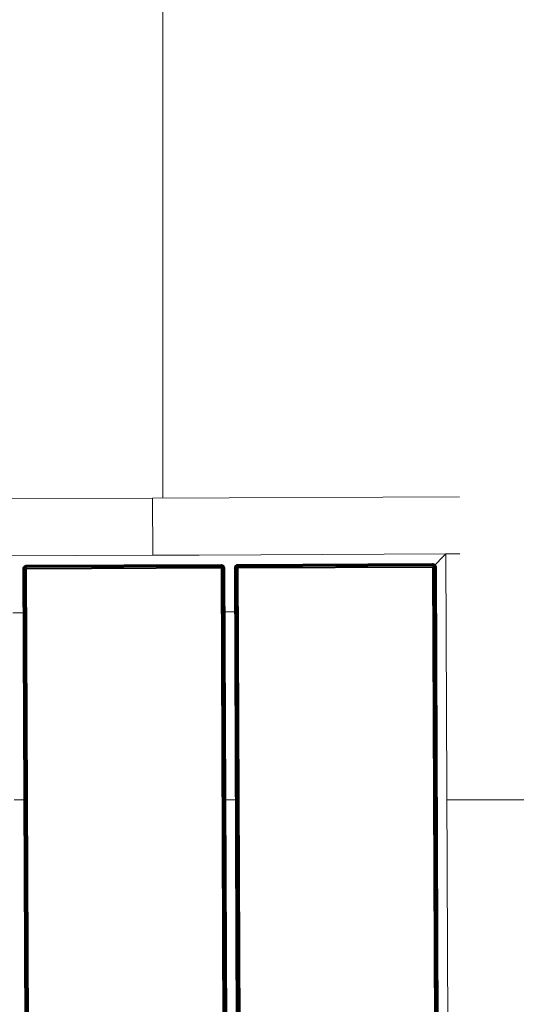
# Model space of a CAD drawing. Header units: millimetres. Extents: x -68595 to 26741, y -534 to 35396.
# Tile 153 of 172: x -19669 to -19408, y 25051 to 25569. Entities that reach past the tile are written whole.
import ezdxf

# ---------------------------------------------------------------- set-up
doc = ezdxf.new("R2010")
doc.units = ezdxf.units.MM
for name, color, linetype, lineweight, true_color in [('Furniture-1', 7, 'Continuous', 9, 0xaaaaaa), ('Kohvikutool-1', 7, 'Continuous', 9, 0xaaaaaa), ('Surface Pattern-1', 7, 'Continuous', 9, 0x232323)]:
    doc.layers.add(name, color=color, linetype=linetype, lineweight=lineweight, true_color=true_color)

# ---------------------------------------------------------------- blocks, each defined once
blk = doc.blocks.new('MA_Kohvikultool - Kohvikutool_DWG-V46-Sisehoov')
at = {"layer": 'Kohvikutool-1'}
for p, q in [((-10.89, 495), (130.89, 495)), ((130.89, 465), (130.89, 495)), ((130.89, 465), (130.89, 495)), ((292.29, 495), (130.89, 495)), ((130.89, 465), (-10.89, 465)), ((130.89, 465), (155.34, 465)), ((155.34, 465), (285, 465)), ((278, 458), (285, 465)), ((285, 465), (278, 458)), ((285, 465), (292.29, 465)), ((285, 465), (285, 15)), ((62.53, 458.36), (62.5, 458)), ((62.53, 458.36), (62.5, 458)), ((62.5, 458), (62.53, 458)), ((62.64, 458.74), (62.53, 458.36)), ((62.64, 458.74), (62.53, 458.36)), ((62.57, 458.36), (62.53, 458)), ((62.57, 458.36), (62.53, 458.36)), ((62.53, 458), (62.64, 458)), ((62.53, 22), (62.53, 458)), ((62.67, 458.72), (62.57, 458.36)), ((62.57, 458.36), (62.67, 458.34)), ((62.83, 459.09), (62.64, 458.74)), ((62.83, 459.09), (62.64, 458.74)), ((62.67, 458.72), (62.64, 458.74)), ((62.67, 458.34), (62.64, 458)), ((62.64, 458), (62.83, 458)), ((62.64, 458), (62.64, 22)), ((62.85, 459.08), (62.67, 458.72)), ((62.77, 458.68), (62.67, 458.72)), ((62.67, 458.34), (62.77, 458.68)), ((62.67, 458.34), (62.85, 458.3)), ((62.77, 458.68), (62.94, 459.02)), ((62.94, 458.62), (62.77, 458.68)), ((63.09, 459.41), (62.83, 459.09)), ((63.09, 459.41), (62.83, 459.09)), ((62.85, 459.08), (62.83, 459.09)), ((62.85, 458.3), (62.83, 458)), ((62.83, 458), (63.09, 458)), ((62.83, 22), (62.83, 458)), ((63.11, 459.39), (62.85, 459.08)), ((62.94, 459.02), (62.85, 459.08)), ((62.85, 458.3), (62.94, 458.62)), ((62.85, 458.3), (63.11, 458.26)), ((62.94, 459.02), (63.19, 459.31)), ((63.1, 458.92), (62.94, 459.02)), ((62.94, 458.62), (63.1, 458.92)), ((63.19, 458.52), (62.94, 458.62)), ((63.41, 459.67), (63.09, 459.41)), ((63.41, 459.67), (63.09, 459.41)), ((63.11, 459.39), (63.09, 459.41)), ((63.11, 458.26), (63.09, 458)), ((63.09, 458), (63.41, 458)), ((63.09, 22), (63.09, 458)), ((63.1, 458.92), (63.32, 459.18)), ((63.32, 458.77), (63.1, 458.92)), ((63.42, 459.65), (63.11, 459.39)), ((63.19, 459.31), (63.11, 459.39)), ((63.11, 458.26), (63.19, 458.52)), ((63.11, 458.26), (63.42, 458.2)), ((63.19, 459.31), (63.48, 459.56)), ((63.32, 459.18), (63.19, 459.31)), ((63.19, 458.52), (63.32, 458.77)), ((63.48, 458.4), (63.19, 458.52)), ((63.32, 459.18), (63.58, 459.4)), ((63.5, 459), (63.32, 459.18)), ((63.32, 458.77), (63.5, 459)), ((63.58, 458.6), (63.32, 458.77)), ((63.76, 459.86), (63.41, 459.67)), ((63.76, 459.86), (63.41, 459.67)), ((63.42, 459.65), (63.41, 459.67)), ((63.42, 458.2), (63.41, 458)), ((63.41, 458), (63.76, 458)), ((63.41, 22), (63.41, 458)), ((63.78, 459.83), (63.42, 459.65)), ((63.48, 459.56), (63.42, 459.65)), ((63.42, 458.2), (63.48, 458.4)), ((63.42, 458.2), (63.82, 458.27)), ((63.77, 458.07), (63.42, 458.2)), ((63.48, 459.56), (63.82, 459.73)), ((63.58, 459.4), (63.48, 459.56)), ((63.48, 458.4), (63.58, 458.6)), ((63.82, 458.27), (63.48, 458.4)), ((63.88, 458.4), (63.48, 458.4)), ((63.5, 459), (63.73, 459.18)), ((63.73, 458.77), (63.5, 459)), ((63.58, 459.4), (63.88, 459.56)), ((63.73, 459.18), (63.58, 459.4)), ((63.58, 458.6), (63.73, 458.77)), ((63.88, 458.4), (63.58, 458.6)), ((63.98, 458.52), (63.58, 458.6)), ((63.73, 459.18), (63.98, 459.31)), ((63.9, 458.92), (63.73, 459.18)), ((63.73, 458.77), (63.9, 458.92)), ((63.98, 458.52), (63.73, 458.77)), ((64.1, 458.62), (63.73, 458.77)), ((64.14, 459.97), (63.76, 459.86)), ((64.14, 459.97), (63.76, 459.86)), ((63.78, 459.83), (63.76, 459.86)), ((63.76, 22), (63.76, 458)), ((64.14, 458), (63.77, 458.07)), ((64.14, 459.93), (63.78, 459.83)), ((63.82, 459.73), (63.78, 459.83)), ((63.82, 459.73), (64.16, 459.83)), ((63.88, 459.56), (63.82, 459.73)), ((63.88, 459.56), (64.2, 459.65)), ((63.98, 459.31), (63.88, 459.56)), ((63.9, 458.92), (64.1, 459.02)), ((64.1, 458.62), (63.9, 458.92)), ((64.23, 458.68), (63.9, 458.92)), ((63.98, 459.31), (64.24, 459.39)), ((64.1, 459.02), (63.98, 459.31)), ((64.1, 459.02), (64.3, 459.08)), ((64.23, 458.68), (64.1, 459.02)), ((64.37, 458.72), (64.1, 459.02)), ((64.5, 460), (64.14, 459.97)), ((64.5, 460), (64.14, 459.97)), ((64.14, 459.93), (64.14, 459.97)), ((64.14, 459.93), (64.5, 459.97)), ((64.16, 459.83), (64.14, 459.93)), ((64.14, 458.03), (64.5, 458)), ((64.14, 22), (64.14, 458)), ((64.16, 459.83), (64.5, 459.86)), ((64.2, 459.65), (64.16, 459.83)), ((64.2, 459.65), (64.5, 459.67)), ((64.24, 459.39), (64.2, 459.65)), ((64.24, 459.39), (64.5, 459.41)), ((64.3, 459.08), (64.24, 459.39)), ((64.3, 459.08), (64.5, 459.09)), ((64.37, 458.72), (64.3, 459.08)), ((64.5, 459.09), (64.37, 458.72)), ((64.5, 460), (64.5, 459.97)), ((166.75, 459.97), (64.5, 459.97)), ((64.5, 459.97), (64.5, 459.86)), ((166.75, 459.86), (64.5, 459.86)), ((64.5, 459.86), (64.5, 459.67)), ((166.75, 459.67), (64.5, 459.67)), ((64.5, 459.67), (64.5, 459.41)), ((166.75, 459.41), (64.5, 459.41)), ((64.5, 459.41), (64.5, 459.09)), ((166.75, 459.09), (64.5, 459.09)), ((64.5, 459.09), (64.5, 458.74)), ((166.75, 458.74), (64.5, 458.74)), ((64.5, 458.36), (64.5, 458.74)), ((64.5, 458.36), (166.75, 458.36)), ((64.5, 458.36), (64.5, 458)), ((64.5, 458), (166.75, 458)), ((64.5, 22), (64.5, 458)), ((166.75, 460), (166.75, 459.97)), ((167.11, 459.97), (166.75, 460)), ((167.11, 459.97), (166.75, 460)), ((166.75, 459.97), (166.75, 459.86)), ((167.11, 459.93), (166.75, 459.97)), ((166.75, 459.86), (166.75, 459.67)), ((167.09, 459.83), (166.75, 459.86)), ((167.05, 459.65), (166.75, 459.67)), ((166.75, 459.67), (166.75, 459.41)), ((167.01, 459.39), (166.75, 459.41)), ((166.75, 459.41), (166.75, 459.09)), ((166.95, 459.08), (166.75, 459.09)), ((166.75, 459.09), (166.75, 458.74)), ((166.82, 458.73), (166.75, 458.36)), ((166.78, 458.36), (166.75, 458)), ((167.11, 458), (166.75, 458)), ((166.75, 458), (166.75, 22)), ((166.82, 458.73), (166.95, 459.08)), ((167.01, 459.39), (166.95, 459.08)), ((166.95, 459.08), (167.15, 459.02)), ((166.95, 459.08), (167.02, 458.68)), ((167.05, 459.65), (167.01, 459.39)), ((167.01, 459.39), (167.27, 459.31)), ((167.02, 458.68), (167.15, 459.02)), ((167.09, 459.83), (167.05, 459.65)), ((167.05, 459.65), (167.37, 459.56)), ((167.11, 459.93), (167.09, 459.83)), ((167.09, 459.83), (167.43, 459.73)), ((167.11, 459.93), (167.11, 459.97)), ((167.49, 459.86), (167.11, 459.97)), ((167.49, 459.86), (167.11, 459.97)), ((167.47, 459.83), (167.11, 459.93)), ((167.11, 458), (167.49, 458)), ((167.11, 458), (167.11, 22)), ((167.15, 459.02), (167.27, 459.31)), ((167.15, 459.02), (167.35, 458.92)), ((167.15, 458.62), (167.15, 459.02)), ((167.15, 458.62), (167.35, 458.92)), ((167.27, 459.31), (167.37, 459.56)), ((167.27, 459.31), (167.52, 459.18)), ((167.27, 458.52), (167.35, 458.92)), ((167.27, 458.52), (167.52, 458.77)), ((167.35, 458.92), (167.52, 459.18)), ((167.35, 458.92), (167.52, 458.77)), ((167.37, 459.56), (167.43, 459.73)), ((167.37, 459.56), (167.67, 459.4)), ((167.37, 458.4), (167.52, 458.77)), ((167.37, 458.4), (167.67, 458.6)), ((167.43, 459.73), (167.47, 459.83)), ((167.43, 459.73), (167.77, 459.56)), ((167.43, 458.27), (167.67, 458.6)), ((167.43, 458.27), (167.77, 458.4)), ((167.47, 459.83), (167.49, 459.86)), ((167.83, 459.65), (167.47, 459.83)), ((167.47, 458.13), (167.77, 458.4)), ((167.47, 458.13), (167.83, 458.2)), ((167.84, 459.67), (167.49, 459.86)), ((167.84, 459.67), (167.49, 459.86)), ((167.49, 458), (167.83, 458.2)), ((167.84, 458), (167.49, 458)), ((167.49, 458), (167.49, 22)), ((167.52, 459.18), (167.67, 459.4)), ((167.52, 459.18), (167.75, 459)), ((167.52, 458.77), (167.75, 459)), ((167.52, 458.77), (167.67, 458.6)), ((167.67, 459.4), (167.77, 459.56)), ((167.67, 459.4), (167.93, 459.18)), ((167.67, 458.6), (167.93, 458.77)), ((167.67, 458.6), (167.77, 458.4)), ((167.75, 459), (167.93, 459.18)), ((167.75, 459), (167.93, 458.77)), ((167.77, 459.56), (167.83, 459.65)), ((167.77, 459.56), (168.06, 459.31)), ((167.77, 458.4), (168.06, 458.52)), ((167.77, 458.4), (167.83, 458.2)), ((167.83, 459.65), (167.84, 459.67)), ((168.14, 459.39), (167.83, 459.65)), ((167.83, 458.2), (168.14, 458.26)), ((167.83, 458.2), (167.84, 458)), ((168.16, 459.41), (167.84, 459.67)), ((168.16, 459.41), (167.84, 459.67)), ((168.16, 458), (167.84, 458)), ((167.84, 458), (167.84, 22)), ((167.93, 459.18), (168.06, 459.31)), ((167.93, 459.18), (168.15, 458.92)), ((167.93, 458.77), (168.15, 458.92)), ((167.93, 458.77), (168.06, 458.52)), ((168.06, 459.31), (168.14, 459.39)), ((168.06, 459.31), (168.31, 459.02)), ((168.06, 458.52), (168.31, 458.62)), ((168.06, 458.52), (168.14, 458.26)), ((168.14, 459.39), (168.16, 459.41)), ((168.4, 459.08), (168.14, 459.39)), ((168.14, 458.26), (168.4, 458.3)), ((168.14, 458.26), (168.16, 458)), ((168.15, 458.92), (168.31, 459.02)), ((168.15, 458.92), (168.31, 458.62)), ((168.42, 459.09), (168.16, 459.41)), ((168.42, 459.09), (168.16, 459.41)), ((168.42, 458), (168.16, 458)), ((168.16, 458), (168.16, 22)), ((168.31, 459.02), (168.4, 459.08)), ((168.31, 459.02), (168.48, 458.68)), ((168.31, 458.62), (168.48, 458.68)), ((168.31, 458.62), (168.4, 458.3)), ((168.4, 459.08), (168.42, 459.09)), ((168.58, 458.72), (168.4, 459.08)), ((168.4, 458.3), (168.58, 458.34)), ((168.4, 458.3), (168.42, 458)), ((168.61, 458.74), (168.42, 459.09)), ((168.61, 458.74), (168.42, 459.09)), ((168.61, 458), (168.42, 458)), ((168.42, 458), (168.42, 22)), ((168.48, 458.68), (168.58, 458.72)), ((168.48, 458.68), (168.58, 458.34)), ((168.58, 458.72), (168.61, 458.74)), ((168.68, 458.36), (168.58, 458.72)), ((168.58, 458.34), (168.68, 458.36)), ((168.58, 458.34), (168.61, 458)), ((168.72, 458.36), (168.61, 458.74)), ((168.72, 458.36), (168.61, 458.74)), ((168.72, 458), (168.61, 458)), ((168.61, 458), (168.61, 22)), ((168.68, 458.36), (168.72, 458.36)), ((168.68, 458.36), (168.72, 458)), ((168.75, 458), (168.72, 458.36)), ((168.75, 458), (168.72, 458.36)), ((168.72, 22), (168.72, 458)), ((168.75, 458), (168.72, 458)), ((173.78, 458.36), (173.75, 458)), ((173.78, 458.36), (173.75, 458)), ((173.75, 458), (173.78, 458)), ((173.89, 458.74), (173.78, 458.36)), ((173.89, 458.74), (173.78, 458.36)), ((173.82, 458.36), (173.78, 458)), ((173.82, 458.36), (173.78, 458.36)), ((173.78, 458), (173.89, 458)), ((173.78, 458), (173.78, 22)), ((173.92, 458.72), (173.82, 458.36)), ((173.82, 458.36), (173.92, 458.34)), ((174.08, 459.09), (173.89, 458.74)), ((174.08, 459.09), (173.89, 458.74)), ((173.92, 458.72), (173.89, 458.74)), ((173.92, 458.34), (173.89, 458)), ((173.89, 458), (174.08, 458)), ((173.89, 22), (173.89, 458)), ((174.1, 459.08), (173.92, 458.72)), ((174.02, 458.68), (173.92, 458.72)), ((173.92, 458.34), (174.02, 458.68)), ((173.92, 458.34), (174.1, 458.3)), ((174.02, 458.68), (174.19, 459.02)), ((174.19, 458.62), (174.02, 458.68)), ((174.34, 459.41), (174.08, 459.09)), ((174.34, 459.41), (174.08, 459.09)), ((174.1, 459.08), (174.08, 459.09)), ((174.1, 458.3), (174.08, 458)), ((174.08, 458), (174.34, 458)), ((174.08, 22), (174.08, 458)), ((174.36, 459.39), (174.1, 459.08)), ((174.19, 459.02), (174.1, 459.08)), ((174.1, 458.3), (174.19, 458.62)), ((174.1, 458.3), (174.36, 458.26)), ((174.19, 459.02), (174.44, 459.31)), ((174.35, 458.92), (174.19, 459.02)), ((174.19, 458.62), (174.35, 458.92)), ((174.44, 458.52), (174.19, 458.62)), ((174.66, 459.67), (174.34, 459.41)), ((174.66, 459.67), (174.34, 459.41)), ((174.36, 459.39), (174.34, 459.41)), ((174.34, 458), (174.36, 458.26)), ((174.34, 458), (174.66, 458)), ((174.34, 22), (174.34, 458)), ((174.35, 458.92), (174.57, 459.18)), ((174.57, 458.77), (174.35, 458.92)), ((174.67, 459.65), (174.36, 459.39)), ((174.44, 459.31), (174.36, 459.39)), ((174.36, 458.26), (174.44, 458.52)), ((174.36, 458.26), (174.67, 458.2)), ((174.44, 459.31), (174.73, 459.56)), ((174.57, 459.18), (174.44, 459.31)), ((174.44, 458.52), (174.57, 458.77)), ((174.73, 458.4), (174.44, 458.52)), ((174.57, 459.18), (174.83, 459.4)), ((174.75, 459), (174.57, 459.18)), ((174.57, 458.77), (174.75, 459)), ((174.83, 458.6), (174.57, 458.77)), ((175.01, 459.86), (174.66, 459.67)), ((175.01, 459.86), (174.66, 459.67)), ((174.67, 459.65), (174.66, 459.67)), ((174.66, 458), (174.67, 458.2)), ((174.66, 458), (175.01, 458)), ((174.66, 22), (174.66, 458)), ((175.03, 459.83), (174.67, 459.65)), ((174.73, 459.56), (174.67, 459.65)), ((174.67, 458.2), (174.73, 458.4)), ((174.67, 458.2), (175.07, 458.27)), ((175.01, 458), (174.67, 458.2)), ((174.73, 459.56), (175.07, 459.73)), ((174.83, 459.4), (174.73, 459.56)), ((174.73, 458.4), (174.83, 458.6)), ((175.07, 458.27), (174.73, 458.4)), ((175.13, 458.4), (174.73, 458.4)), ((174.75, 459), (174.98, 459.18)), ((174.98, 458.77), (174.75, 459)), ((174.83, 459.4), (175.13, 459.56)), ((174.98, 459.18), (174.83, 459.4)), ((174.83, 458.6), (174.98, 458.77)), ((175.13, 458.4), (174.83, 458.6)), ((175.23, 458.52), (174.83, 458.6)), ((174.98, 459.18), (175.23, 459.31)), ((175.15, 458.92), (174.98, 459.18)), ((174.98, 458.77), (175.15, 458.92)), ((175.23, 458.52), (174.98, 458.77)), ((175.35, 458.62), (174.98, 458.77)), ((175.39, 459.97), (175.01, 459.86)), ((175.39, 459.97), (175.01, 459.86)), ((175.03, 459.83), (175.01, 459.86)), ((175.01, 22), (175.01, 458)), ((175.02, 458.07), (175.39, 458)), ((175.39, 459.93), (175.03, 459.83)), ((175.07, 459.73), (175.03, 459.83)), ((175.07, 459.73), (175.41, 459.83)), ((175.13, 459.56), (175.07, 459.73)), ((175.13, 459.56), (175.45, 459.65)), ((175.23, 459.31), (175.13, 459.56)), ((175.15, 458.92), (175.35, 459.02)), ((175.35, 458.62), (175.15, 458.92)), ((175.48, 458.68), (175.15, 458.92)), ((175.23, 459.31), (175.49, 459.39)), ((175.35, 459.02), (175.23, 459.31)), ((175.35, 459.02), (175.55, 459.08)), ((175.48, 458.68), (175.35, 459.02)), ((175.62, 458.72), (175.35, 459.02)), ((175.75, 460), (175.39, 459.97)), ((175.75, 460), (175.39, 459.97)), ((175.39, 459.93), (175.39, 459.97)), ((175.39, 459.93), (175.75, 459.97)), ((175.41, 459.83), (175.39, 459.93)), ((175.39, 458.03), (175.75, 458)), ((175.39, 22), (175.39, 458)), ((175.41, 459.83), (175.75, 459.86)), ((175.45, 459.65), (175.41, 459.83)), ((175.45, 459.65), (175.75, 459.67)), ((175.49, 459.39), (175.45, 459.65)), ((175.49, 459.39), (175.75, 459.41)), ((175.55, 459.08), (175.49, 459.39)), ((175.55, 459.08), (175.75, 459.09)), ((175.62, 458.72), (175.55, 459.08)), ((175.75, 459.09), (175.62, 458.72)), ((175.75, 460), (175.75, 459.97)), ((175.75, 459.97), (175.75, 459.86)), ((278, 459.97), (175.75, 459.97)), ((175.75, 459.86), (278, 459.86)), ((175.75, 459.86), (175.75, 459.67)), ((175.75, 459.67), (278, 459.67)), ((175.75, 459.67), (175.75, 459.41)), ((175.75, 459.41), (278, 459.41)), ((175.75, 459.41), (175.75, 459.09)), ((175.75, 459.09), (278, 459.09)), ((175.75, 458.74), (175.75, 459.09)), ((175.75, 458.74), (278, 458.74)), ((175.75, 458.36), (175.75, 458.74)), ((175.75, 458.36), (278, 458.36)), ((175.75, 458.36), (175.75, 458)), ((175.75, 458), (278, 458)), ((175.75, 22), (175.75, 458)), ((278.36, 459.97), (278, 460)), ((278, 460), (278, 459.97)), ((278.36, 459.97), (278, 460)), ((278, 459.97), (278.36, 459.93)), ((278, 459.97), (278, 459.86)), ((278, 459.86), (278.34, 459.83)), ((278, 459.86), (278, 459.67)), ((278, 459.67), (278.3, 459.65)), ((278, 459.67), (278, 459.41)), ((278, 459.41), (278.26, 459.39)), ((278, 459.41), (278, 459.09)), ((278, 459.09), (278.2, 459.08)), ((278, 459.09), (278.13, 458.72)), ((278.07, 458.73), (278, 459.09)), ((278.03, 458.36), (278, 458.74)), ((278.03, 458.36), (278, 458)), ((278, 458), (278, 22)), ((278, 458), (278.36, 458)), ((278.26, 459.39), (278.2, 459.08)), ((278.2, 459.08), (278.4, 459.02)), ((278.2, 459.08), (278.27, 458.68)), ((278.2, 458.7), (278.2, 459.08)), ((278.3, 459.65), (278.26, 459.39)), ((278.26, 459.39), (278.52, 459.31)), ((278.27, 458.68), (278.4, 459.02)), ((278.34, 459.83), (278.3, 459.65)), ((278.3, 459.65), (278.62, 459.56)), ((278.36, 459.93), (278.34, 459.83)), ((278.34, 459.83), (278.68, 459.73)), ((278.74, 459.86), (278.36, 459.97)), ((278.36, 459.97), (278.36, 459.93)), ((278.74, 459.86), (278.36, 459.97)), ((278.72, 459.83), (278.36, 459.93)), ((278.74, 458), (278.36, 458)), ((278.36, 458), (278.36, 22)), ((278.4, 459.02), (278.52, 459.31)), ((278.4, 459.02), (278.6, 458.92)), ((278.4, 458.62), (278.4, 459.02)), ((278.4, 458.62), (278.6, 458.92)), ((278.52, 459.31), (278.62, 459.56)), ((278.52, 459.31), (278.77, 459.18)), ((278.52, 458.52), (278.6, 458.92)), ((278.52, 458.52), (278.77, 458.77)), ((278.6, 458.92), (278.77, 459.18)), ((278.6, 458.92), (278.77, 458.77)), ((278.62, 459.56), (278.68, 459.73)), ((278.62, 459.56), (278.92, 459.4)), ((278.62, 458.4), (278.77, 458.77)), ((278.62, 458.4), (278.92, 458.6)), ((278.68, 459.73), (278.72, 459.83)), ((278.68, 459.73), (279.02, 459.56)), ((278.68, 458.27), (278.92, 458.6)), ((278.68, 458.27), (279.02, 458.4)), ((278.74, 459.86), (278.72, 459.83)), ((279.08, 459.65), (278.72, 459.83)), ((278.72, 458.13), (279.02, 458.4)), ((278.72, 458.13), (279.08, 458.2)), ((279.09, 458), (278.73, 458.07)), ((279.09, 459.67), (278.74, 459.86)), ((279.09, 459.67), (278.74, 459.86)), ((278.74, 22), (278.74, 458)), ((279.09, 458), (278.74, 458)), ((278.77, 459.18), (278.92, 459.4)), ((278.77, 459.18), (279, 459)), ((278.77, 458.77), (279, 459)), ((278.77, 458.77), (278.92, 458.6)), ((278.92, 459.4), (279.02, 459.56)), ((278.92, 459.4), (279.18, 459.18)), ((278.92, 458.6), (279.18, 458.77)), ((278.92, 458.6), (279.02, 458.4)), ((279, 459), (279.18, 459.18)), ((279, 459), (279.18, 458.77)), ((279.02, 459.56), (279.08, 459.65)), ((279.02, 459.56), (279.31, 459.31)), ((279.02, 458.4), (279.31, 458.52)), ((279.02, 458.4), (279.08, 458.2)), ((279.09, 459.67), (279.08, 459.65)), ((279.39, 459.39), (279.08, 459.65)), ((279.08, 458.2), (279.39, 458.26)), ((279.09, 458), (279.08, 458.2)), ((279.41, 459.41), (279.09, 459.67)), ((279.41, 459.41), (279.09, 459.67)), ((279.09, 22), (279.09, 458)), ((279.41, 458), (279.09, 458)), ((279.18, 459.18), (279.31, 459.31)), ((279.18, 459.18), (279.4, 458.92)), ((279.18, 458.77), (279.4, 458.92)), ((279.18, 458.77), (279.31, 458.52)), ((279.31, 459.31), (279.39, 459.39)), ((279.31, 459.31), (279.56, 459.02)), ((279.31, 458.52), (279.56, 458.62)), ((279.31, 458.52), (279.39, 458.26)), ((279.41, 459.41), (279.39, 459.39)), ((279.65, 459.08), (279.39, 459.39)), ((279.39, 458.26), (279.65, 458.3)), ((279.41, 458), (279.39, 458.26)), ((279.4, 458.92), (279.56, 459.02)), ((279.4, 458.92), (279.56, 458.62)), ((279.67, 459.09), (279.41, 459.41)), ((279.67, 459.09), (279.41, 459.41)), ((279.41, 22), (279.41, 458)), ((279.67, 458), (279.41, 458)), ((279.56, 459.02), (279.65, 459.08)), ((279.56, 459.02), (279.73, 458.68)), ((279.56, 458.62), (279.73, 458.68)), ((279.56, 458.62), (279.65, 458.3)), ((279.67, 459.09), (279.65, 459.08)), ((279.83, 458.72), (279.65, 459.08)), ((279.65, 458.3), (279.83, 458.34)), ((279.67, 458), (279.65, 458.3)), ((279.86, 458.74), (279.67, 459.09)), ((279.86, 458.74), (279.67, 459.09)), ((279.67, 22), (279.67, 458)), ((279.86, 458), (279.67, 458)), ((279.73, 458.68), (279.83, 458.72)), ((279.73, 458.68), (279.83, 458.34)), ((279.86, 458.74), (279.83, 458.72)), ((279.93, 458.36), (279.83, 458.72)), ((279.83, 458.34), (279.93, 458.36)), ((279.86, 458), (279.83, 458.34)), ((279.97, 458.36), (279.86, 458.74)), ((279.97, 458.36), (279.86, 458.74)), ((279.86, 22), (279.86, 458)), ((279.97, 458), (279.86, 458)), ((279.97, 458), (279.93, 458.36)), ((279.97, 458.36), (279.93, 458.36)), ((280, 458), (279.97, 458.36)), ((280, 458), (279.97, 458.36)), ((279.97, 22), (279.97, 458)), ((280, 458), (279.97, 458)), ((62.83, 435), (57.17, 435)), ((174.08, 435), (168.42, 435))]:
    blk.add_line(p, q, dxfattribs=at)
blk = doc.blocks.new('MA_Kohvikultool - MA_Kohvikultool-V47-Sisehoov')
blk.add_blockref('MA_Kohvikultool - Kohvikutool_DWG-V46-Sisehoov', (111.57, -216.07))

msp = doc.modelspace()

# ---------------------------------------------------------------- hatches: boundary and pattern name
at = {"layer": 'Surface Pattern-1'}
h = msp.add_hatch(dxfattribs=at)
h.set_pattern_fill('FP_9', color=256, style=0, pattern_type=2)
h.set_pattern_definition([(270, (-67594.6, -13241.8), (600, 4e-14), []), (0, (-67594.6, -13241.8), (0, 600), [])])
h.paths.add_polyline_path([(-19604.58, 23538.17), (-19604.58, 23538.35), (-13604.21, 23538.38), (-13604.58, 29398.17), (-17969.82, 29398.17), (-18135.44, 27604.56), (-20778.28, 25653.71), (-21407.56, 23538.35), (-19718.9, 23538.17)])
h.paths.add_polyline_path([(-17281.13, 23749.53), (-17594.09, 24072.89), (-17463.74, 24199.33), (-17459.68, 24196.11), (-17447.7, 24206.16), (-17446.93, 24205.72), (-17382.26, 24139.05), (-17344.66, 24176.5), (-17414.46, 24247.13), (-17419.03, 24242.7), (-17439.92, 24264.23), (-17106.44, 24587.7), (-17085.55, 24566.17), (-17090.79, 24561.09), (-16777.47, 24238.09), (-16772.24, 24243.16), (-16751.95, 24221.04), (-17084.83, 23898.16), (-17105.72, 23919.69), (-17100.48, 23924.77), (-17170.11, 23996.55), (-17208.19, 23959.6), (-17142.98, 23890.93), (-17143.53, 23890.17), (-17153.66, 23879.65), (-17150.78, 23875.97), (-17280.69, 23749.97)])
h.paths.add_polyline_path([(-19101.52, 23793.07), (-19103.52, 23793.07), (-19103.52, 23975.17), (-19098.37, 23975.17), (-19097.25, 23991.43), (-19096.52, 23991.69), (-19003.52, 23991.69), (-19003.52, 24044.75), (-19103.52, 24044.75), (-19103.52, 24037.45), (-19133.52, 24037.45), (-19133.52, 24502.04), (-19103.52, 24502.04), (-19103.52, 24494.75), (-18653.52, 24494.75), (-18653.52, 24502.04), (-18623.52, 24502.04), (-18623.52, 24037.45), (-18653.52, 24037.45), (-18653.52, 24044.75), (-18753.52, 24044.75), (-18753.52, 23991.69), (-18658.84, 23990.71), (-18658.66, 23990.38), (-18658.66, 23975.17), (-18653.52, 23975.17), (-18653.52, 23793.07), (-19075.52, 23793.07)])
h.paths.add_polyline_path([(-17274.42, 23797.84), (-17253.25, 23818.38), (-17524.79, 24098.32), (-17545.62, 24077.43), (-17274.87, 23798.3)])
h.paths.add_polyline_path([(-15810.28, 23826.17), (-16680.28, 23826.17), (-16680.28, 24726.17), (-15780.28, 24726.17), (-15780.28, 23826.17), (-15790.52, 23826.17)])
h.paths.add_polyline_path([(-19064.17, 23831.52), (-18683.52, 23831.52), (-18683.52, 23861.02), (-19073.52, 23861.02), (-19073.52, 23831.52)])
h.paths.add_polyline_path([(-15810.28, 23856.17), (-15810.28, 23926.79), (-16215.28, 23926.79), (-16215.28, 23856.17)])
h.paths.add_polyline_path([(-16650.28, 23856.17), (-16245.28, 23856.17), (-16245.28, 23926.79), (-16650.28, 23926.79), (-16650.28, 23860.17)])
h.paths.add_polyline_path([(-15153.37, 23862.31), (-15282.14, 23991.07), (-15278.91, 23995.12), (-15289.21, 24007.01), (-15288.79, 24007.79), (-15223.11, 24073.47), (-15260.63, 24110.99), (-15331.34, 24040.28), (-15326.18, 24035.12), (-15347.39, 24013.9), (-15675.91, 24342.42), (-15654.7, 24363.63), (-15649.54, 24358.47), (-15331.34, 24676.67), (-15336.5, 24681.83), (-15315.28, 24703.04), (-14986.77, 24374.53), (-15007.98, 24353.32), (-15013.14, 24358.47), (-15083.85, 24287.76), (-15046.33, 24250.24), (-14978.62, 24316.48), (-14977.86, 24315.92), (-14967.17, 24306.05), (-14963.54, 24308.87), (-14835.18, 24180.51), (-15150.15, 23865.54)])
h.paths.add_polyline_path([(-15159.35, 23910.71), (-14883.58, 24186.48), (-14904.44, 24207.34), (-15180.21, 23931.57), (-15163.95, 23915.31)])
h.paths.add_polyline_path([(-17229.08, 23981.14), (-17190.99, 24018.08), (-17323.28, 24154.46), (-17361.37, 24117.52), (-17230.36, 23982.46)])
h.paths.add_polyline_path([(-18787.17, 23991.69), (-18783.52, 23991.69), (-18783.52, 24044.75), (-18973.52, 24044.75), (-18973.25, 23991.69), (-18845.93, 23991.69)])
h.paths.add_polyline_path([(-16650.28, 24021.79), (-16245.28, 24021.79), (-16245.28, 24027.42), (-16650.28, 24027.42)])
h.paths.add_polyline_path([(-15810.28, 24021.79), (-15810.28, 24027.42), (-16215.28, 24027.42), (-16215.28, 24021.79)])
h.paths.add_polyline_path([(-17041.51, 24023.76), (-17037.92, 24027.24), (-17309.47, 24307.18), (-17313.05, 24303.7), (-17049.57, 24032.07)])
h.paths.add_polyline_path([(-15201.9, 24094.68), (-15067.55, 24229.03), (-15105.07, 24266.55), (-15239.42, 24132.2), (-15203.08, 24095.86)])
h.paths.add_polyline_path([(-16961.66, 24101.22), (-16958.07, 24104.7), (-17229.61, 24384.64), (-17233.2, 24381.16), (-16973.88, 24113.82)])
h.paths.add_polyline_path([(-16008.76, 24122.42), (-15810.28, 24122.42), (-15810.28, 24128.04), (-16215.28, 24128.04), (-16215.28, 24122.42), (-16117.88, 24122.42)])
h.paths.add_polyline_path([(-16445.25, 24122.42), (-16245.28, 24122.42), (-16245.28, 24128.04), (-16650.28, 24128.04), (-16650.28, 24122.42)])
h.paths.add_polyline_path([(-15388.79, 24140.15), (-15113.02, 24415.93), (-15116.56, 24419.46), (-15392.33, 24143.69)])
h.paths.add_polyline_path([(-18845.93, 24156), (-18683.52, 24156), (-18683.52, 24161), (-19073.52, 24161), (-19073.52, 24156), (-19064.17, 24156)])
h.paths.add_polyline_path([(-16881.8, 24178.68), (-16878.22, 24182.16), (-17149.76, 24462.1), (-17153.35, 24458.62), (-16940.06, 24238.73)])
h.paths.add_polyline_path([(-15467.46, 24218.82), (-15191.69, 24494.59), (-15195.22, 24498.13), (-15470.99, 24222.36)])
h.paths.add_polyline_path([(-16445.25, 24223.04), (-16245.28, 24223.04), (-16245.28, 24228.67), (-16650.28, 24228.67), (-16650.28, 24223.04)])
h.paths.add_polyline_path([(-16215.28, 24223.04), (-15810.28, 24223.04), (-15810.28, 24228.67), (-16215.28, 24228.67)])
h.paths.add_polyline_path([(-18845.93, 24267.25), (-18683.52, 24267.25), (-18683.52, 24272.25), (-19073.52, 24272.25), (-19073.52, 24267.25), (-19064.17, 24267.25)])
h.paths.add_polyline_path([(-15546.12, 24297.49), (-15270.35, 24573.26), (-15273.89, 24576.79), (-15549.66, 24301.02)])
h.paths.add_polyline_path([(-16008.76, 24323.67), (-15810.28, 24323.67), (-15810.28, 24329.29), (-16215.28, 24329.29), (-16215.28, 24323.67), (-16117.88, 24323.67)])
h.paths.add_polyline_path([(-16650.28, 24323.67), (-16245.28, 24323.67), (-16245.28, 24329.29), (-16650.28, 24329.29)])
h.paths.add_polyline_path([(-18683.52, 24378.5), (-18683.52, 24383.5), (-19073.52, 24383.5), (-19073.52, 24378.5), (-18736.81, 24378.5)])
h.paths.add_polyline_path([(-16650.28, 24424.29), (-16245.28, 24424.29), (-16245.28, 24429.92), (-16650.28, 24429.92)])
h.paths.add_polyline_path([(-15810.28, 24424.29), (-15810.28, 24429.92), (-16215.28, 24429.92), (-16215.28, 24424.29), (-16008.76, 24424.29)])
h.paths.add_polyline_path([(-16215.28, 24524.92), (-15810.28, 24524.92), (-15810.28, 24530.54), (-16215.28, 24530.54)])
h.paths.add_polyline_path([(-16650.28, 24524.92), (-16245.28, 24524.92), (-16245.28, 24530.54), (-16650.28, 24530.54)])
h.paths.add_polyline_path([(-19378.65, 24623.32), (-19380.65, 24623.32), (-19380.65, 25523.32), (-18480.65, 25523.32), (-18480.65, 24623.32), (-19350.65, 24623.32)])
h.paths.add_polyline_path([(-16215.28, 24625.54), (-15810.28, 24625.54), (-15810.28, 24631.17), (-16215.28, 24631.17)])
h.paths.add_polyline_path([(-16445.25, 24625.54), (-16245.28, 24625.54), (-16245.28, 24631.17), (-16650.28, 24631.17), (-16650.28, 24625.54)])
h.paths.add_polyline_path([(-18915.65, 24653.32), (-18510.65, 24653.32), (-18510.65, 24723.95), (-18915.65, 24723.95), (-18915.65, 24657.33)])
h.paths.add_polyline_path([(-18945.65, 24653.32), (-18945.65, 24723.95), (-19350.65, 24723.95), (-19350.65, 24653.32), (-19096.52, 24653.32)])
h.paths.add_polyline_path([(-18050.41, 24799.24), (-18398.45, 24799.24), (-18398.45, 24829.24), (-18391.16, 24829.24), (-18391.16, 25279.24), (-18398.45, 25279.24), (-18398.45, 25309.24), (-17933.86, 25309.24), (-17933.86, 25279.24), (-17941.16, 25279.24), (-17941.16, 25179.24), (-17888.1, 25179.24), (-17887.13, 25273.92), (-17886.79, 25274.1), (-17871.58, 25274.1), (-17871.58, 25279.24), (-17689.48, 25279.24), (-17689.48, 24829.24), (-17871.58, 24829.24), (-17871.58, 24834.38), (-17887.84, 24835.51), (-17888.1, 24836.24), (-17888.1, 24929.24), (-17941.16, 24929.24), (-17941.16, 24829.24), (-17933.86, 24829.24), (-17933.86, 24799.24), (-17972.95, 24799.24)])
h.paths.add_polyline_path([(-19900.64, 24805.92), (-19900.77, 24835.92), (-19893.48, 24836.6), (-19893.9, 24935.95), (-19946.96, 24935.66), (-19947.53, 24841.05), (-19947.87, 24840.86), (-19963.08, 24840.72), (-19963.06, 24835.66), (-20145.15, 24834.9), (-20147.05, 25284.89), (-19964.95, 25285.65), (-19964.93, 25280.51), (-19948.65, 25279.46), (-19948.43, 25278.72), (-19948.4, 25278.72), (-19948.01, 25185.72), (-19894.95, 25186.07), (-19895.37, 25285.95), (-19902.66, 25285.92), (-19902.79, 25315.92), (-19438.2, 25317.87), (-19438.08, 25287.87), (-19445.37, 25287.19), (-19443.48, 24837.84), (-19436.19, 24837.87), (-19436.06, 24807.87), (-19895.37, 24805.94)])
h.paths.add_polyline_path([(-18945.65, 24818.95), (-18945.65, 24824.57), (-19350.65, 24824.57), (-19350.65, 24818.95), (-19064.17, 24818.95)])
h.paths.add_polyline_path([(-18845.93, 24818.95), (-18510.65, 24818.95), (-18510.65, 24824.57), (-18915.65, 24824.57), (-18915.65, 24818.95)])
h.paths.add_polyline_path([(-18052.41, 24859.24), (-18052.41, 25249.24), (-18057.41, 25249.24), (-18057.41, 24859.24)])
h.paths.add_polyline_path([(-18163.66, 24859.24), (-18163.66, 25249.24), (-18168.66, 25249.24), (-18168.66, 24859.24)])
h.paths.add_polyline_path([(-17754.71, 24859.24), (-17727.93, 24859.24), (-17727.93, 25249.24), (-17757.43, 25249.24), (-17757.43, 24859.24)])
h.paths.add_polyline_path([(-18274.91, 24859.24), (-18274.91, 25249.24), (-18279.91, 25249.24), (-18279.91, 24859.24)])
h.paths.add_polyline_path([(-20106.83, 24865.05), (-20077.33, 24865.61), (-20079.07, 25255.17), (-20108.47, 25254.93), (-20106.83, 24865.61)])
h.paths.add_polyline_path([(-19782.35, 24866.42), (-19777.35, 24866.44), (-19779.09, 25256.44), (-19783.99, 25256.07), (-19782.36, 24867.72)])
h.paths.add_polyline_path([(-19671.1, 24866.89), (-19666.11, 24867.72), (-19667.84, 25256.9), (-19672.74, 25256.07), (-19671.11, 24867.72)])
h.paths.add_polyline_path([(-19559.86, 24867.35), (-19554.86, 24867.72), (-19556.59, 25257.37), (-19561.49, 25257.35), (-19559.86, 24867.72)])
h.paths.add_polyline_path([(-18915.65, 24919.57), (-18510.65, 24919.57), (-18510.65, 24925.2), (-18915.65, 24925.2)])
h.paths.add_polyline_path([(-19350.65, 24919.57), (-18945.65, 24919.57), (-18945.65, 24925.2), (-19350.65, 24925.2)])
h.paths.add_polyline_path([(-17910.26, 24959.24), (-17888.1, 24959.5), (-17888.1, 25149.24), (-17941.16, 25149.24), (-17941.16, 24959.24), (-17911.66, 24959.24)])
h.paths.add_polyline_path([(-19947.08, 24965.73), (-19894.02, 24966.08), (-19895.37, 25155.95), (-19947.88, 25155.66), (-19947.08, 24965.83)])
h.paths.add_polyline_path([(-18510.65, 25020.2), (-18510.65, 25025.82), (-18915.65, 25025.82), (-18915.65, 25020.2), (-18518.56, 25020.2)])
h.paths.add_polyline_path([(-19282.41, 25020.2), (-18945.65, 25020.2), (-18945.65, 25025.82), (-19350.65, 25025.82), (-19350.65, 25020.2)])
h.paths.add_polyline_path([(-19282.41, 25120.82), (-18945.65, 25120.82), (-18945.65, 25126.45), (-19350.65, 25126.45), (-19350.65, 25120.82)])
h.paths.add_polyline_path([(-18845.93, 25120.82), (-18510.65, 25120.82), (-18510.65, 25126.45), (-18915.65, 25126.45), (-18915.65, 25120.82)])
h.paths.add_polyline_path([(-19312.42, 25221.45), (-18945.65, 25221.45), (-18945.65, 25227.07), (-19350.65, 25227.07), (-19350.65, 25221.45)])
h.paths.add_polyline_path([(-18845.93, 25221.45), (-18510.65, 25221.45), (-18510.65, 25227.07), (-18915.65, 25227.07), (-18915.65, 25221.45)])
h.paths.add_polyline_path([(-18845.93, 25322.07), (-18510.65, 25322.07), (-18510.65, 25327.7), (-18915.65, 25327.7), (-18915.65, 25322.07)])
h.paths.add_polyline_path([(-19282.41, 25322.07), (-18945.65, 25322.07), (-18945.65, 25327.7), (-19350.65, 25327.7), (-19350.65, 25322.07)])
h.paths.add_polyline_path([(-18627.68, 25422.7), (-18510.65, 25422.7), (-18510.65, 25428.32), (-18915.65, 25428.32), (-18915.65, 25422.7), (-18845.93, 25422.7)])
h.paths.add_polyline_path([(-18945.65, 25422.7), (-18945.65, 25428.32), (-19350.65, 25428.32), (-19350.65, 25422.7), (-19064.17, 25422.7)])
h.paths.add_polyline_path([(-18675.65, 25614.31), (-18705.65, 25614.31), (-18705.65, 25621.6), (-19155.65, 25621.6), (-19155.65, 25614.31), (-19185.65, 25614.31), (-19185.65, 26078.9), (-19155.65, 26078.9), (-19155.65, 26071.6), (-19055.65, 26071.6), (-19055.65, 26124.66), (-19150.33, 26125.63), (-19150.51, 26125.97), (-19150.51, 26141.18), (-19155.65, 26141.18), (-19155.65, 26323.28), (-18705.65, 26323.28), (-18705.65, 26141.18), (-18710.79, 26141.18), (-18711.92, 26124.91), (-18712.65, 26124.66), (-18805.65, 26124.66), (-18805.65, 26071.6), (-18705.65, 26071.6), (-18705.65, 26078.9), (-18675.65, 26078.9), (-18675.65, 25621.6)])
h.paths.add_polyline_path([(-18845.93, 25732.85), (-18735.65, 25732.85), (-18736.81, 25737.85), (-19125.65, 25737.85), (-19125.65, 25732.85), (-19064.17, 25732.85)])
h.paths.add_polyline_path([(-18735.65, 25844.1), (-18736.81, 25849.1), (-19125.65, 25849.1), (-19125.65, 25844.1), (-18736.81, 25844.1)])
h.paths.add_polyline_path([(-19125.65, 25955.35), (-18735.65, 25955.35), (-18735.65, 25960.35), (-19125.65, 25960.35)])
h.paths.add_polyline_path([(-18983.53, 26071.6), (-18835.65, 26071.6), (-18835.91, 26124.66), (-19025.65, 26124.66), (-19025.65, 26071.6)])
h.paths.add_polyline_path([(-19064.17, 26255.33), (-18735.65, 26255.33), (-18736.81, 26284.83), (-19125.65, 26284.83), (-19125.65, 26255.33)])
h.paths.add_polyline_path([(-16544.59, 26278.17), (-16590.04, 26281.51), (-16620.79, 26286.86), (-16655.1, 26296.5), (-16686.08, 26308.36), (-16716.02, 26323.43), (-16745.79, 26342.14), (-16772.61, 26363.12), (-16799.06, 26388.43), (-16821.61, 26414.79), (-16841.28, 26443.16), (-16856.41, 26469.98), (-16870.93, 26502.59), (-16881.81, 26535.58), (-16889.09, 26568.05), (-16893.21, 26601.24), (-16894.12, 26637.91), (-16891.75, 26669.86), (-16885.89, 26704.44), (-16876.96, 26736.73), (-16864.4, 26769.67), (-16849.33, 26799.61), (-16830.63, 26829.37), (-16808.47, 26857.49), (-16785.56, 26881.53), (-16759.22, 26904.26), (-16728.86, 26925.31), (-16702.79, 26940), (-16669.96, 26954.59), (-16633.8, 26966.24), (-16604.75, 26972.67), (-16568.8, 26976.93), (-16536.31, 26977.79), (-16501.21, 26975.09), (-16468.31, 26969.47), (-16433.36, 26959.59), (-16403.09, 26947.98), (-16373.16, 26932.91), (-16343.4, 26914.21), (-16315.09, 26891.89), (-16290.12, 26867.92), (-16267.57, 26841.55), (-16249.41, 26815.68), (-16232.77, 26786.37), (-16218.26, 26753.76), (-16207.38, 26720.79), (-16200.1, 26688.34), (-16195.96, 26654.96), (-16195.05, 26618.36), (-16197.43, 26586.5), (-16203.29, 26551.89), (-16212.22, 26519.62), (-16224.78, 26486.67), (-16239.85, 26456.74), (-16260.34, 26424.56), (-16280.71, 26398.86), (-16304.85, 26373.71), (-16329.96, 26352.08), (-16357.42, 26332.79), (-16386.4, 26316.35), (-16419.22, 26301.76), (-16451.99, 26290.96), (-16484.87, 26283.63), (-16521.88, 26279.29), (-16537.02, 26278.54)])
h.paths.add_polyline_path([(-16397.96, 26355.09), (-16391.04, 26359.18), (-16397.43, 26355.4)])
h.paths.add_polyline_path([(-16372.34, 26370.45), (-16365.32, 26375.63), (-16372.28, 26370.5)])
h.paths.add_polyline_path([(-16304.47, 26432.15), (-16298.97, 26439.51), (-16304.14, 26432.59)])
h.paths.add_polyline_path([(-16270.87, 26482.71), (-16267.5, 26489.74), (-16270.75, 26482.97)])
h.paths.add_polyline_path([(-16247.78, 26538.84), (-16245.78, 26546.58), (-16247.6, 26539.57)])
h.paths.add_polyline_path([(-16236.07, 26598.38), (-16235.61, 26606.37), (-16236.03, 26599.13)])
h.paths.add_polyline_path([(-16236.19, 26659.35), (-16237.3, 26667.05), (-16236.21, 26659.52)])
h.paths.add_polyline_path([(-16242.45, 26696.28), (-16243.28, 26699.61), (-16242.82, 26697.77)])
h.paths.add_polyline_path([(-16271.51, 26774.81), (-16275.59, 26781.73), (-16271.82, 26775.33)])
h.paths.add_polyline_path([(-16286.87, 26800.42), (-16292.05, 26807.44), (-16286.92, 26800.49)])
h.paths.add_polyline_path([(-16348.57, 26868.3), (-16355.92, 26873.8), (-16348.75, 26868.43)])
h.paths.add_polyline_path([(-16399.13, 26901.9), (-16409.09, 26906.64), (-16399.39, 26902.02)])
h.paths.add_polyline_path([(-16455.26, 26924.98), (-16463, 26926.98), (-16455.99, 26925.16)])
h.paths.add_polyline_path([(-16514.8, 26936.7), (-16522.79, 26937.15), (-16515.55, 26936.74)])
h.paths.add_polyline_path([(-16183.33, 28383.56), (-17053.33, 28383.56), (-17053.33, 29283.56), (-16153.33, 29283.56), (-16153.33, 28383.56), (-16167.45, 28383.56)])
h.paths.add_polyline_path([(-16183.33, 28413.56), (-16183.33, 28484.18), (-16588.33, 28484.18), (-16588.33, 28413.56), (-16227.01, 28413.56)])
h.paths.add_polyline_path([(-17023.33, 28413.56), (-16618.33, 28413.56), (-16618.33, 28484.18), (-17023.33, 28484.18)])
h.paths.add_polyline_path([(-17509.36, 28534.16), (-17833.47, 28885.3), (-17811.43, 28905.65), (-17801.98, 28895.42), (-17728.5, 28963.24), (-17764.49, 29002.23), (-17834.71, 28938.73), (-17835.44, 28939.24), (-17845.66, 28949.79), (-17849.44, 28946.84), (-17972.68, 29080.36), (-17641.74, 29385.28), (-17518.5, 29251.76), (-17521.71, 29247.65), (-17512.07, 29235.55), (-17512.52, 29234.8), (-17580.78, 29171.79), (-17544.79, 29132.8), (-17471.31, 29200.63), (-17480.75, 29210.86), (-17458.71, 29231.21), (-17134.6, 28880.06), (-17156.65, 28859.72), (-17166.09, 28869.95), (-17496.77, 28564.74), (-17487.32, 28554.5), (-17496.77, 28545.78)])
h.paths.add_polyline_path([(-15774.64, 28539.97), (-15794.98, 28562.02), (-15784.75, 28571.47), (-16089.96, 28902.14), (-16100.2, 28892.69), (-16120.54, 28914.74), (-15769.4, 29238.85), (-15749.05, 29216.8), (-15759.29, 29207.35), (-15691.46, 29133.87), (-15652.47, 29169.86), (-15715.97, 29240.09), (-15715.46, 29240.81), (-15704.92, 29251.04), (-15707.86, 29254.82), (-15574.34, 29378.06), (-15269.42, 29047.11), (-15402.94, 28923.87), (-15407.05, 28927.08), (-15419.15, 28917.44), (-15419.91, 28917.89), (-15482.91, 28986.15), (-15521.9, 28950.16), (-15454.07, 28876.68), (-15443.84, 28886.13), (-15423.49, 28864.08), (-15771.99, 28542.42)])
h.paths.add_polyline_path([(-16618.33, 28579.18), (-16618.33, 28584.81), (-17023.33, 28584.81), (-17023.33, 28579.18), (-16663.49, 28579.18)])
h.paths.add_polyline_path([(-16588.33, 28579.18), (-16183.33, 28579.18), (-16183.33, 28584.81), (-16588.33, 28584.81)])
h.paths.add_polyline_path([(-17550.18, 28666.84), (-17263.59, 28931.36), (-17266.98, 28935.03), (-17553.57, 28670.51)])
h.paths.add_polyline_path([(-15723.35, 28668.97), (-15719.67, 28672.36), (-15984.19, 28958.94), (-15987.86, 28955.55), (-15729.83, 28675.99)])
h.paths.add_polyline_path([(-16618.33, 28679.81), (-16618.33, 28685.43), (-17023.33, 28685.43), (-17023.33, 28679.81), (-16663.49, 28679.81)])
h.paths.add_polyline_path([(-16588.33, 28679.81), (-16183.33, 28679.81), (-16183.33, 28685.43), (-16588.33, 28685.43)])
h.paths.add_polyline_path([(-15641.6, 28744.42), (-15637.92, 28747.81), (-15902.44, 29034.4), (-15906.11, 29031.01), (-15653.11, 28756.9)])
h.paths.add_polyline_path([(-17625.63, 28748.59), (-17339.05, 29013.11), (-17342.44, 29016.78), (-17629.02, 28752.26)])
h.paths.add_polyline_path([(-16772.61, 28780.43), (-16618.33, 28780.43), (-16618.33, 28786.06), (-17023.33, 28786.06), (-17023.33, 28780.43), (-16881.74, 28780.43)])
h.paths.add_polyline_path([(-16227.01, 28780.43), (-16183.33, 28780.43), (-16183.33, 28786.06), (-16588.33, 28786.06), (-16588.33, 28780.43), (-16336.13, 28780.43)])
h.paths.add_polyline_path([(-15559.85, 28819.88), (-15556.17, 28823.27), (-15820.69, 29109.85), (-15824.36, 29106.46), (-15567.32, 28827.98)])
h.paths.add_polyline_path([(-17701.09, 28830.34), (-17415.11, 29095.52), (-17417.9, 29098.53), (-17704.48, 28834.01)])
h.paths.add_polyline_path([(-16990.86, 28881.06), (-16618.33, 28881.06), (-16618.33, 28886.68), (-17023.33, 28886.68), (-17023.33, 28881.06)])
h.paths.add_polyline_path([(-16227.01, 28881.06), (-16183.33, 28881.06), (-16183.33, 28886.68), (-16588.33, 28886.68), (-16588.33, 28881.06), (-16336.13, 28881.06)])
h.paths.add_polyline_path([(-15542.25, 28972.21), (-15503.25, 29008.2), (-15632.12, 29147.81), (-15671.11, 29111.83), (-15560.23, 28991.69)])
h.paths.add_polyline_path([(-16618.33, 28981.68), (-16618.33, 28987.31), (-17023.33, 28987.31), (-17023.33, 28981.68), (-16663.49, 28981.68)])
h.paths.add_polyline_path([(-16588.33, 28981.68), (-16183.33, 28981.68), (-16183.33, 28987.31), (-16588.33, 28987.31)])
h.paths.add_polyline_path([(-17706.45, 28983.59), (-17566.83, 29112.45), (-17602.82, 29151.45), (-17742.44, 29022.58), (-17707.68, 28984.92)])
h.paths.add_polyline_path([(-15339.41, 29023.34), (-15317.98, 29043.62), (-15582.25, 29329.93), (-15603.93, 29309.92), (-15343.95, 29028.26)])
h.paths.add_polyline_path([(-17904.55, 29050.77), (-17617.97, 29315.29), (-17638.24, 29336.72), (-17924.56, 29072.45), (-17908.24, 29054.77)])
h.paths.add_polyline_path([(-16881.74, 29082.31), (-16618.33, 29082.31), (-16618.33, 29087.93), (-17023.33, 29087.93), (-17023.33, 29082.31), (-16990.86, 29082.31)])
h.paths.add_polyline_path([(-16554.37, 29082.31), (-16183.33, 29082.31), (-16183.33, 29087.93), (-16588.33, 29087.93), (-16588.33, 29082.31)])
h.paths.add_polyline_path([(-16663.49, 29182.93), (-16618.33, 29182.93), (-16618.33, 29188.56), (-17023.33, 29188.56), (-17023.33, 29182.93), (-16881.74, 29182.93)])
h.paths.add_polyline_path([(-16588.33, 29182.93), (-16183.33, 29182.93), (-16183.33, 29188.56), (-16588.33, 29188.56)])

# ---------------------------------------------------------------- block references
at = {"layer": 'Furniture-1', "rotation": 0.2408601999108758}
msp.add_blockref('MA_Kohvikultool - MA_Kohvikultool-V47-Sisehoov', (-19840.9, 25037.24), dxfattribs=at)

doc.saveas('drawing.dxf')
